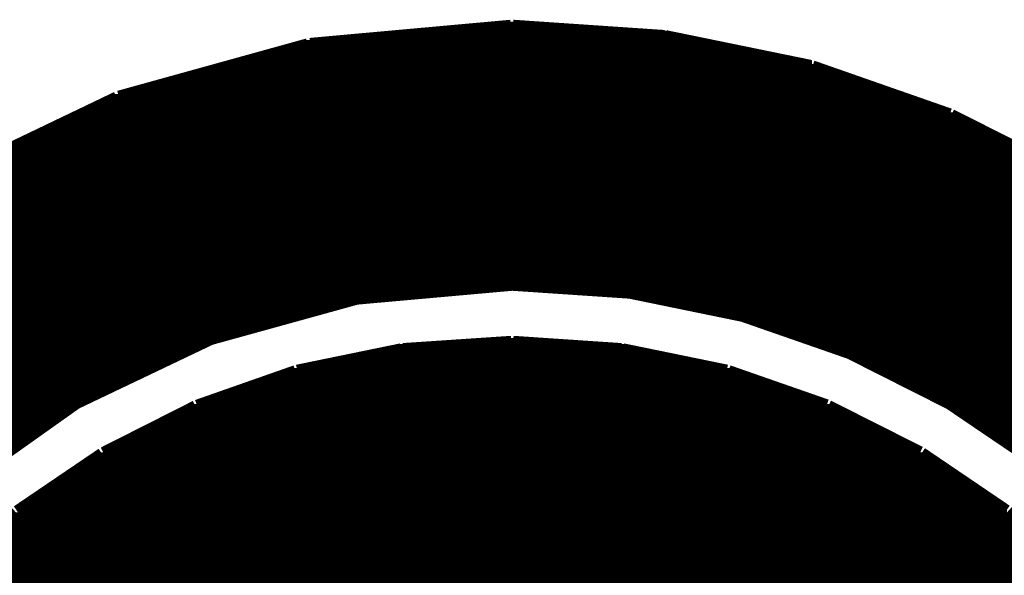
# Model space of a CAD drawing. Extents: x -53 to 531, y -106 to 304.
# Tile 23 of 65: x 153.37 to 156.89, y 9.19 to 11.18. Entities that reach past the tile are written whole.
import ezdxf

# ---------------------------------------------------------------- set-up
doc = ezdxf.new("R2010")
doc.units = 0
doc.layers.add('BOARD_GEOMETRY_SILKSCREEN_TOP', color=1, linetype='CONTINUOUS')

msp = doc.modelspace()

# ---------------------------------------------------------------- linework, layer by layer
at = {"layer": 'BOARD_GEOMETRY_SILKSCREEN_TOP', "const_width": 0.13716}
for points in [[(155.131262, 11.108182), (154.414474, 11.043412)], [(155.131262, 11.108182), (154.414474, 11.043412)], [(155.131262, 11.108182), (154.414474, 11.043412)], [(155.131262, 11.108182), (154.414474, 11.043412)], [(155.670758, 11.071606), (155.131262, 11.108182)], [(155.670758, 11.071606), (155.131262, 11.108182)], [(155.670758, 11.071606), (155.131262, 11.108182)], [(155.670758, 11.071606), (155.131262, 11.108182)], [(154.811984, 11.079226), (155.558744, 11.079226)], [(154.811984, 11.079226), (155.558744, 11.079226)], [(154.93111, 11.089894), (155.39974, 11.089894)], [(154.93111, 11.089894), (155.39974, 11.089894)], [(155.049982, 11.100562), (155.240482, 11.100562)], [(155.049982, 11.100562), (155.240482, 11.100562)], [(156.187648, 10.965688), (155.670758, 11.071606)], [(156.187648, 10.965688), (155.670758, 11.071606)], [(156.187648, 10.965688), (155.670758, 11.071606)], [(156.187648, 10.965688), (155.670758, 11.071606)], [(154.414474, 11.043412), (153.740612, 10.856722)], [(154.414474, 11.043412), (153.740612, 10.856722)], [(154.414474, 11.043412), (153.740612, 10.856722)], [(154.414474, 11.043412), (153.740612, 10.856722)], [(154.389074, 11.036046), (155.843224, 11.036046)], [(154.389074, 11.036046), (155.843224, 11.036046)], [(154.45486, 11.046714), (155.791154, 11.046714)], [(154.45486, 11.046714), (155.791154, 11.046714)], [(154.57424, 11.05789), (155.73883, 11.05789)], [(154.57424, 11.05789), (155.73883, 11.05789)], [(154.693112, 11.068558), (155.686252, 11.068558)], [(154.693112, 11.068558), (155.686252, 11.068558)], [(154.272742, 11.004042), (156.000704, 11.004042)], [(154.272742, 11.004042), (156.000704, 11.004042)], [(154.31135, 11.01471), (155.948126, 11.01471)], [(154.31135, 11.01471), (155.948126, 11.01471)], [(154.350212, 11.025378), (155.895802, 11.025378)], [(154.350212, 11.025378), (155.895802, 11.025378)], [(154.156156, 10.971784), (156.157676, 10.971784)], [(154.156156, 10.971784), (156.157676, 10.971784)], [(154.195018, 10.982452), (156.105098, 10.982452)], [(154.195018, 10.982452), (156.105098, 10.982452)], [(154.23388, 10.99312), (156.052774, 10.99312)], [(154.23388, 10.99312), (156.052774, 10.99312)], [(156.677614, 10.794492), (156.187648, 10.965688)], [(156.677614, 10.794492), (156.187648, 10.965688)], [(156.677614, 10.794492), (156.187648, 10.965688)], [(156.677614, 10.794492), (156.187648, 10.965688)], [(154.040078, 10.939272), (156.262324, 10.939272)], [(154.040078, 10.939272), (156.262324, 10.939272)], [(154.07894, 10.950448), (156.23159, 10.950448)], [(154.07894, 10.950448), (156.23159, 10.950448)], [(154.117294, 10.961116), (156.20111, 10.961116)], [(154.117294, 10.961116), (156.20111, 10.961116)], [(153.884884, 10.8966), (156.385514, 10.8966)], [(153.884884, 10.8966), (156.385514, 10.8966)], [(153.923746, 10.907268), (156.355034, 10.907268)], [(153.923746, 10.907268), (156.355034, 10.907268)], [(153.962608, 10.917936), (156.324046, 10.917936)], [(153.962608, 10.917936), (156.324046, 10.917936)], [(154.001216, 10.928604), (156.293312, 10.928604)], [(154.001216, 10.928604), (156.293312, 10.928604)], [(153.768806, 10.864342), (156.477716, 10.864342)], [(153.768806, 10.864342), (156.477716, 10.864342)], [(153.807668, 10.87501), (156.447236, 10.87501)], [(153.807668, 10.87501), (156.447236, 10.87501)], [(153.846022, 10.885678), (156.416248, 10.885678)], [(153.846022, 10.885678), (156.416248, 10.885678)], [(153.740612, 10.856722), (153.120344, 10.559542)], [(153.740612, 10.856722), (153.120344, 10.559542)], [(153.740612, 10.856722), (153.120344, 10.559542)], [(153.740612, 10.856722), (153.120344, 10.559542)], [(153.689558, 10.83183), (156.570172, 10.83183)], [(153.689558, 10.83183), (156.570172, 10.83183)], [(153.71191, 10.843006), (156.539438, 10.843006)], [(153.71191, 10.843006), (156.539438, 10.843006)], [(153.734516, 10.853674), (156.50845, 10.853674)], [(153.734516, 10.853674), (156.50845, 10.853674)], [(153.599896, 10.789158), (156.68879, 10.789158)], [(153.599896, 10.789158), (156.68879, 10.789158)], [(153.622502, 10.799826), (156.662882, 10.799826)], [(153.622502, 10.799826), (156.662882, 10.799826)], [(153.644854, 10.810494), (156.631894, 10.810494)], [(153.644854, 10.810494), (156.631894, 10.810494)], [(153.666952, 10.821162), (156.60116, 10.821162)], [(153.666952, 10.821162), (156.60116, 10.821162)], [(157.136338, 10.563606), (156.677614, 10.794492)], [(157.136338, 10.563606), (156.677614, 10.794492)], [(157.136338, 10.563606), (156.677614, 10.794492)], [(157.136338, 10.563606), (156.677614, 10.794492)], [(153.53284, 10.7569), (156.752798, 10.7569)], [(153.53284, 10.7569), (156.752798, 10.7569)], [(153.554938, 10.767568), (156.731462, 10.767568)], [(153.554938, 10.767568), (156.731462, 10.767568)], [(153.577544, 10.778236), (156.710126, 10.778236)], [(153.577544, 10.778236), (156.710126, 10.778236)], [(153.46553, 10.724896), (156.816806, 10.724896)], [(153.46553, 10.724896), (156.816806, 10.724896)], [(153.487882, 10.735564), (156.794962, 10.735564)], [(153.487882, 10.735564), (156.794962, 10.735564)], [(153.510488, 10.746232), (156.773626, 10.746232)], [(153.510488, 10.746232), (156.773626, 10.746232)], [(153.397966, 10.692384), (156.880814, 10.692384)], [(153.397966, 10.692384), (156.880814, 10.692384)], [(153.420826, 10.70356), (156.85897, 10.70356)], [(153.420826, 10.70356), (156.85897, 10.70356)], [(153.442924, 10.71372), (156.837634, 10.71372)], [(153.442924, 10.71372), (156.837634, 10.71372)], [(153.308558, 10.649712), (156.96565, 10.649712)], [(153.308558, 10.649712), (156.96565, 10.649712)], [(153.33091, 10.66038), (156.944822, 10.66038)], [(153.33091, 10.66038), (156.944822, 10.66038)], [(153.353516, 10.671048), (156.922978, 10.671048)], [(153.353516, 10.671048), (156.922978, 10.671048)], [(153.375614, 10.681716), (156.901642, 10.681716)], [(153.375614, 10.681716), (156.901642, 10.681716)], [(153.241502, 10.617454), (157.029658, 10.617454)], [(153.241502, 10.617454), (157.029658, 10.617454)], [(153.2636, 10.628122), (157.008322, 10.628122)], [(153.2636, 10.628122), (157.008322, 10.628122)], [(153.285952, 10.63879), (156.986986, 10.63879)], [(153.285952, 10.63879), (156.986986, 10.63879)], [(153.173938, 10.584942), (157.093666, 10.584942)], [(153.173938, 10.584942), (157.093666, 10.584942)], [(153.196544, 10.596118), (157.07233, 10.596118)], [(153.196544, 10.596118), (157.07233, 10.596118)], [(153.218896, 10.606786), (157.050994, 10.606786)], [(153.218896, 10.606786), (157.050994, 10.606786)], [(153.1112, 10.552938), (157.152086, 10.552938)], [(153.1112, 10.552938), (157.152086, 10.552938)], [(153.129488, 10.563606), (157.136338, 10.563606)], [(153.129488, 10.563606), (157.136338, 10.563606)], [(153.151586, 10.574274), (157.115002, 10.574274)], [(153.151586, 10.574274), (157.115002, 10.574274)], [(153.051002, 10.510012), (157.215586, 10.510012)], [(153.051002, 10.510012), (157.215586, 10.510012)], [(153.066242, 10.52068), (157.199584, 10.52068)], [(153.066242, 10.52068), (157.199584, 10.52068)], [(153.081482, 10.531348), (157.18409, 10.531348)], [(153.081482, 10.531348), (157.18409, 10.531348)], [(153.096214, 10.54227), (157.168088, 10.54227)], [(153.096214, 10.54227), (157.168088, 10.54227)], [(153.006044, 10.4775), (157.26283, 10.4775)], [(153.006044, 10.4775), (157.26283, 10.4775)], [(153.021284, 10.488676), (157.247336, 10.488676)], [(153.021284, 10.488676), (157.247336, 10.488676)], [(153.036016, 10.499344), (157.231334, 10.499344)], [(153.036016, 10.499344), (157.231334, 10.499344)], [(152.960578, 10.445496), (157.310582, 10.445496)], [(152.960578, 10.445496), (157.310582, 10.445496)], [(152.975818, 10.456164), (157.29458, 10.456164)], [(152.975818, 10.456164), (157.29458, 10.456164)], [(152.991058, 10.466832), (157.278832, 10.466832)], [(152.991058, 10.466832), (157.278832, 10.466832)], [(152.900888, 10.40257), (157.373828, 10.40257)], [(152.900888, 10.40257), (157.373828, 10.40257)], [(152.91562, 10.413238), (157.357826, 10.413238)], [(152.91562, 10.413238), (157.357826, 10.413238)], [(152.93086, 10.423906), (157.342078, 10.423906)], [(152.93086, 10.423906), (157.342078, 10.423906)], [(152.945846, 10.434828), (157.326584, 10.434828)], [(152.945846, 10.434828), (157.326584, 10.434828)], [(152.855422, 10.370058), (157.421326, 10.370058)], [(152.855422, 10.370058), (157.421326, 10.370058)], [(152.870662, 10.381234), (157.405324, 10.381234)], [(152.870662, 10.381234), (157.405324, 10.381234)], [(152.885902, 10.391902), (157.38983, 10.391902)], [(152.885902, 10.391902), (157.38983, 10.391902)], [(152.810464, 10.338054), (157.46857, 10.338054)], [(152.810464, 10.338054), (157.46857, 10.338054)], [(152.825704, 10.348722), (157.453076, 10.348722)], [(152.825704, 10.348722), (157.453076, 10.348722)], [(152.84069, 10.35939), (157.437074, 10.35939)], [(152.84069, 10.35939), (157.437074, 10.35939)], [(152.765252, 10.305796), (157.516322, 10.305796)], [(152.765252, 10.305796), (157.516322, 10.305796)], [(152.780492, 10.316464), (157.50032, 10.316464)], [(152.780492, 10.316464), (157.50032, 10.316464)], [(152.795732, 10.327386), (157.484572, 10.327386)], [(152.795732, 10.327386), (157.484572, 10.327386)], [(152.705308, 10.262616), (154.959812, 10.262616)], [(152.705308, 10.262616), (154.959812, 10.262616)], [(152.720294, 10.273792), (155.079446, 10.273792)], [(152.720294, 10.273792), (155.079446, 10.273792)], [(152.735534, 10.28446), (157.547818, 10.28446)], [(152.735534, 10.28446), (157.547818, 10.28446)], [(152.750266, 10.295128), (157.532324, 10.295128)], [(152.750266, 10.295128), (157.532324, 10.295128)], [(154.568906, 10.228072), (155.131262, 10.278364)], [(154.568906, 10.228072), (155.131262, 10.278364)], [(154.568906, 10.228072), (155.131262, 10.278364)], [(154.568906, 10.228072), (155.131262, 10.278364)], [(155.131262, 10.278364), (155.557474, 10.249662)], [(155.131262, 10.278364), (155.557474, 10.249662)], [(155.131262, 10.278364), (155.557474, 10.249662)], [(155.131262, 10.278364), (155.557474, 10.249662)], [(155.200858, 10.273792), (157.562296, 10.273792)], [(155.200858, 10.273792), (157.562296, 10.273792)], [(155.360116, 10.262616), (157.574488, 10.262616)], [(155.360116, 10.262616), (157.574488, 10.262616)], [(152.660096, 10.230612), (154.601672, 10.230612)], [(152.660096, 10.230612), (154.601672, 10.230612)], [(152.675336, 10.24128), (154.720798, 10.24128)], [(152.675336, 10.24128), (154.720798, 10.24128)], [(152.690576, 10.251948), (154.840432, 10.251948)], [(152.690576, 10.251948), (154.840432, 10.251948)], [(154.03957, 10.081768), (154.568906, 10.228072)], [(154.03957, 10.081768), (154.568906, 10.228072)], [(154.03957, 10.081768), (154.568906, 10.228072)], [(154.03957, 10.081768), (154.568906, 10.228072)], [(155.519374, 10.251948), (157.58668, 10.251948)], [(155.519374, 10.251948), (157.58668, 10.251948)], [(155.557474, 10.249662), (155.966668, 10.165588)], [(155.557474, 10.249662), (155.966668, 10.165588)], [(155.557474, 10.249662), (155.966668, 10.165588)], [(155.557474, 10.249662), (155.966668, 10.165588)], [(155.597606, 10.24128), (157.598872, 10.24128)], [(155.597606, 10.24128), (157.598872, 10.24128)], [(155.649676, 10.230612), (157.611064, 10.230612)], [(155.649676, 10.230612), (157.611064, 10.230612)], [(152.615138, 10.198608), (154.46248, 10.198608)], [(152.615138, 10.198608), (154.46248, 10.198608)], [(152.62987, 10.209022), (154.501342, 10.209022)], [(152.62987, 10.209022), (154.501342, 10.209022)], [(152.64511, 10.219944), (154.540712, 10.219944)], [(152.64511, 10.219944), (154.540712, 10.219944)], [(155.702254, 10.219944), (157.623002, 10.219944)], [(155.702254, 10.219944), (157.623002, 10.219944)], [(155.754832, 10.209022), (157.635194, 10.209022)], [(155.754832, 10.209022), (157.635194, 10.209022)], [(155.806648, 10.198608), (157.64764, 10.198608)], [(155.806648, 10.198608), (157.64764, 10.198608)], [(152.569672, 10.16635), (154.345894, 10.16635)], [(152.569672, 10.16635), (154.345894, 10.16635)], [(152.584912, 10.177018), (154.384756, 10.177018)], [(152.584912, 10.177018), (154.384756, 10.177018)], [(152.600152, 10.187686), (154.423618, 10.187686)], [(152.600152, 10.187686), (154.423618, 10.187686)], [(155.859226, 10.187686), (157.659578, 10.187686)], [(155.859226, 10.187686), (157.659578, 10.187686)], [(155.911804, 10.177018), (157.67177, 10.177018)], [(155.911804, 10.177018), (157.67177, 10.177018)], [(155.964128, 10.16635), (157.683962, 10.16635)], [(155.964128, 10.16635), (157.683962, 10.16635)], [(155.966668, 10.165588), (156.354272, 10.030714)], [(155.966668, 10.165588), (156.354272, 10.030714)], [(155.966668, 10.165588), (156.354272, 10.030714)], [(155.966668, 10.165588), (156.354272, 10.030714)], [(152.313386, 10.12317), (154.190192, 10.12317)], [(152.313386, 10.12317), (154.190192, 10.12317)], [(152.333452, 10.134346), (154.229054, 10.134346)], [(152.333452, 10.134346), (154.229054, 10.134346)], [(152.398222, 10.145014), (154.26817, 10.145014)], [(152.398222, 10.145014), (154.26817, 10.145014)], [(152.494996, 10.155682), (154.307032, 10.155682)], [(152.494996, 10.155682), (154.307032, 10.155682)], [(155.996132, 10.155682), (157.696154, 10.155682)], [(155.996132, 10.155682), (157.696154, 10.155682)], [(156.026866, 10.145014), (157.708346, 10.145014)], [(156.026866, 10.145014), (157.708346, 10.145014)], [(156.057346, 10.134346), (157.72003, 10.134346)], [(156.057346, 10.134346), (157.72003, 10.134346)], [(156.088334, 10.12317), (157.732222, 10.12317)], [(156.088334, 10.12317), (157.732222, 10.12317)], [(152.251918, 10.091166), (154.073606, 10.091166)], [(152.251918, 10.091166), (154.073606, 10.091166)], [(152.272238, 10.101834), (154.112468, 10.101834)], [(152.272238, 10.101834), (154.112468, 10.101834)], [(152.292812, 10.112502), (154.15133, 10.112502)], [(152.292812, 10.112502), (154.15133, 10.112502)], [(156.119068, 10.112502), (157.744414, 10.112502)], [(156.119068, 10.112502), (157.744414, 10.112502)], [(156.150056, 10.101834), (157.756606, 10.101834)], [(156.150056, 10.101834), (157.756606, 10.101834)], [(156.180536, 10.091166), (157.768798, 10.091166)], [(156.180536, 10.091166), (157.768798, 10.091166)], [(152.190704, 10.058908), (153.991564, 10.058908)], [(152.190704, 10.058908), (153.991564, 10.058908)], [(152.21077, 10.069576), (154.01417, 10.069576)], [(152.21077, 10.069576), (154.01417, 10.069576)], [(152.231344, 10.080498), (154.03703, 10.080498)], [(152.231344, 10.080498), (154.03703, 10.080498)], [(153.552652, 9.849612), (154.03957, 10.081768)], [(153.552652, 9.849612), (154.03957, 10.081768)], [(153.552652, 9.849612), (154.03957, 10.081768)], [(153.552652, 9.849612), (154.03957, 10.081768)], [(156.21127, 10.080498), (157.78099, 10.080498)], [(156.21127, 10.080498), (157.78099, 10.080498)], [(156.242258, 10.069576), (157.793182, 10.069576)], [(156.242258, 10.069576), (157.793182, 10.069576)], [(156.272992, 10.058908), (157.805374, 10.058908)], [(156.272992, 10.058908), (157.805374, 10.058908)], [(152.130506, 10.015728), (153.901394, 10.015728)], [(152.130506, 10.015728), (153.901394, 10.015728)], [(152.13965, 10.026904), (153.924254, 10.026904)], [(152.13965, 10.026904), (153.924254, 10.026904)], [(152.14981, 10.037572), (153.946606, 10.037572)], [(152.14981, 10.037572), (153.946606, 10.037572)], [(152.17013, 10.04824), (153.969212, 10.04824)], [(152.17013, 10.04824), (153.969212, 10.04824)], [(156.30398, 10.04824), (157.817312, 10.04824)], [(156.30398, 10.04824), (157.817312, 10.04824)], [(156.334714, 10.037572), (157.829504, 10.037572)], [(156.334714, 10.037572), (157.829504, 10.037572)], [(156.354272, 10.030714), (156.716476, 9.847834)], [(156.354272, 10.030714), (156.716476, 9.847834)], [(156.354272, 10.030714), (156.716476, 9.847834)], [(156.354272, 10.030714), (156.716476, 9.847834)], [(156.361892, 10.026904), (157.841696, 10.026904)], [(156.361892, 10.026904), (157.841696, 10.026904)], [(156.383482, 10.015728), (157.853888, 10.015728)], [(156.383482, 10.015728), (157.853888, 10.015728)], [(152.102312, 9.983724), (153.83383, 9.983724)], [(152.102312, 9.983724), (153.83383, 9.983724)], [(152.111456, 9.994392), (153.856436, 9.994392)], [(152.111456, 9.994392), (153.856436, 9.994392)], [(152.120854, 10.00506), (153.879296, 10.00506)], [(152.120854, 10.00506), (153.879296, 10.00506)], [(155.132024, 9.980422), (154.745182, 9.954514)], [(155.517596, 9.954514), (155.132024, 9.980422)], [(156.404564, 10.00506), (157.86608, 10.00506)], [(156.404564, 10.00506), (157.86608, 10.00506)], [(156.4259, 9.994392), (157.877764, 9.994392)], [(156.4259, 9.994392), (157.877764, 9.994392)], [(156.447236, 9.983724), (157.890464, 9.983724)], [(156.447236, 9.983724), (157.890464, 9.983724)], [(152.07361, 9.951466), (153.76652, 9.951466)], [(152.07361, 9.951466), (153.76652, 9.951466)], [(152.083262, 9.962134), (153.788872, 9.962134)], [(152.083262, 9.962134), (153.788872, 9.962134)], [(152.09266, 9.973056), (153.811478, 9.973056)], [(152.09266, 9.973056), (153.811478, 9.973056)], [(154.745182, 9.954514), (154.374088, 9.878314)], [(154.730704, 9.951466), (155.532836, 9.951466)], [(154.860244, 9.962134), (155.404312, 9.962134)], [(155.019502, 9.973056), (155.2448, 9.973056)], [(155.887928, 9.878568), (155.517596, 9.954514)], [(156.468572, 9.973056), (157.902656, 9.973056)], [(156.468572, 9.973056), (157.902656, 9.973056)], [(156.489908, 9.962134), (157.91434, 9.962134)], [(156.489908, 9.962134), (157.91434, 9.962134)], [(156.511244, 9.951466), (157.926532, 9.951466)], [(156.511244, 9.951466), (157.926532, 9.951466)], [(152.045924, 9.919462), (153.698702, 9.919462)], [(152.045924, 9.919462), (153.698702, 9.919462)], [(152.055068, 9.93013), (153.721562, 9.93013)], [(152.055068, 9.93013), (153.721562, 9.93013)], [(152.064466, 9.940798), (153.74366, 9.940798)], [(152.064466, 9.940798), (153.74366, 9.940798)], [(154.57424, 9.919462), (155.689808, 9.919462)], [(154.62631, 9.93013), (155.637484, 9.93013)], [(154.678634, 9.940798), (155.584906, 9.940798)], [(156.53258, 9.940798), (157.938724, 9.940798)], [(156.53258, 9.940798), (157.938724, 9.940798)], [(156.553916, 9.93013), (157.948376, 9.93013)], [(156.553916, 9.93013), (157.948376, 9.93013)], [(156.574744, 9.919462), (157.957774, 9.919462)], [(156.574744, 9.919462), (157.957774, 9.919462)], [(152.008078, 9.876282), (153.608786, 9.876282)], [(152.008078, 9.876282), (153.608786, 9.876282)], [(152.01773, 9.88695), (153.631138, 9.88695)], [(152.01773, 9.88695), (153.631138, 9.88695)], [(152.026874, 9.897618), (153.653744, 9.897618)], [(152.026874, 9.897618), (153.653744, 9.897618)], [(152.036272, 9.908286), (153.676096, 9.908286)], [(152.036272, 9.908286), (153.676096, 9.908286)], [(154.374088, 9.878314), (154.022806, 9.755124)], [(154.368754, 9.876282), (155.894278, 9.876282)], [(154.417268, 9.88695), (155.84678, 9.88695)], [(154.469338, 9.897618), (155.794202, 9.897618)], [(154.521916, 9.908286), (155.741878, 9.908286)], [(156.238448, 9.756394), (155.887928, 9.878568)], [(156.59608, 9.908286), (157.966918, 9.908286)], [(156.59608, 9.908286), (157.966918, 9.908286)], [(156.617924, 9.897618), (157.97657, 9.897618)], [(156.617924, 9.897618), (157.97657, 9.897618)], [(156.638752, 9.88695), (157.985968, 9.88695)], [(156.638752, 9.88695), (157.985968, 9.88695)], [(156.660088, 9.876282), (157.995112, 9.876282)], [(156.660088, 9.876282), (157.995112, 9.876282)], [(151.994362, 9.844024), (153.544778, 9.844024)], [(151.994362, 9.844024), (153.544778, 9.844024)], [(151.998172, 9.854692), (153.563828, 9.854692)], [(151.998172, 9.854692), (153.563828, 9.854692)], [(152.001982, 9.865614), (153.58618, 9.865614)], [(152.001982, 9.865614), (153.58618, 9.865614)], [(153.116534, 9.54024), (153.552652, 9.849612)], [(153.116534, 9.54024), (153.552652, 9.849612)], [(153.116534, 9.54024), (153.552652, 9.849612)], [(153.116534, 9.54024), (153.552652, 9.849612)], [(154.27706, 9.844024), (155.986988, 9.844024)], [(154.30754, 9.854692), (155.956, 9.854692)], [(154.33802, 9.865614), (155.925266, 9.865614)], [(156.681424, 9.865614), (158.004764, 9.865614)], [(156.681424, 9.865614), (158.004764, 9.865614)], [(156.70276, 9.854692), (158.013908, 9.854692)], [(156.70276, 9.854692), (158.013908, 9.854692)], [(156.716476, 9.847834), (157.050232, 9.62152)], [(156.716476, 9.847834), (157.050232, 9.62152)], [(156.716476, 9.847834), (157.050232, 9.62152)], [(156.716476, 9.847834), (157.050232, 9.62152)], [(156.722318, 9.844024), (158.023306, 9.844024)], [(156.722318, 9.844024), (158.023306, 9.844024)], [(151.982932, 9.81202), (153.499312, 9.81202)], [(151.982932, 9.81202), (153.499312, 9.81202)], [(151.986742, 9.822688), (153.514552, 9.822688)], [(151.986742, 9.822688), (153.514552, 9.822688)], [(151.990552, 9.833356), (153.529792, 9.833356)], [(151.990552, 9.833356), (153.529792, 9.833356)], [(154.184858, 9.81202), (156.07919, 9.81202)], [(154.215338, 9.822688), (156.048202, 9.822688)], [(154.246072, 9.833356), (156.017722, 9.833356)], [(156.737812, 9.833356), (158.032958, 9.833356)], [(156.737812, 9.833356), (158.032958, 9.833356)], [(156.753814, 9.822688), (158.042356, 9.822688)], [(156.753814, 9.822688), (158.042356, 9.822688)], [(156.769816, 9.81202), (158.0515, 9.81202)], [(156.769816, 9.81202), (158.0515, 9.81202)], [(151.971502, 9.779508), (153.4541, 9.779508)], [(151.971502, 9.779508), (153.4541, 9.779508)], [(151.975312, 9.790176), (153.468832, 9.790176)], [(151.975312, 9.790176), (153.468832, 9.790176)], [(151.979122, 9.800844), (153.484072, 9.800844)], [(151.979122, 9.800844), (153.484072, 9.800844)], [(154.092148, 9.779508), (156.171646, 9.779508)], [(154.123136, 9.790176), (156.140912, 9.790176)], [(154.15387, 9.800844), (156.109924, 9.800844)], [(156.785564, 9.800844), (158.061152, 9.800844)], [(156.785564, 9.800844), (158.061152, 9.800844)], [(156.801058, 9.790176), (158.07055, 9.790176)], [(156.801058, 9.790176), (158.07055, 9.790176)], [(156.81706, 9.779508), (158.079694, 9.779508)], [(156.81706, 9.779508), (158.079694, 9.779508)], [(151.956008, 9.736582), (153.393394, 9.736582)], [(151.956008, 9.736582), (153.393394, 9.736582)], [(151.960072, 9.74725), (153.40838, 9.74725)], [(151.960072, 9.74725), (153.40838, 9.74725)], [(151.963882, 9.758172), (153.42362, 9.758172)], [(151.963882, 9.758172), (153.42362, 9.758172)], [(151.967438, 9.76884), (153.43886, 9.76884)], [(151.967438, 9.76884), (153.43886, 9.76884)], [(154.022806, 9.755124), (153.694384, 9.589008)], [(153.985976, 9.736582), (156.277564, 9.736582)], [(154.007312, 9.74725), (156.255974, 9.74725)], [(154.031188, 9.758172), (156.233114, 9.758172)], [(154.061668, 9.76884), (156.202126, 9.76884)], [(156.566362, 9.59104), (156.238448, 9.756394)], [(156.833062, 9.76884), (158.089346, 9.76884)], [(156.833062, 9.76884), (158.089346, 9.76884)], [(156.84881, 9.758172), (158.098744, 9.758172)], [(156.84881, 9.758172), (158.098744, 9.758172)], [(156.864812, 9.74725), (158.108396, 9.74725)], [(156.864812, 9.74725), (158.108396, 9.74725)], [(156.880306, 9.736582), (158.11754, 9.736582)], [(156.880306, 9.736582), (158.11754, 9.736582)], [(151.944578, 9.704578), (153.347674, 9.704578)], [(151.944578, 9.704578), (153.347674, 9.704578)], [(151.948642, 9.715246), (153.362914, 9.715246)], [(151.948642, 9.715246), (153.362914, 9.715246)], [(151.952452, 9.725914), (153.378154, 9.725914)], [(151.952452, 9.725914), (153.378154, 9.725914)], [(153.922222, 9.704578), (156.341318, 9.704578)], [(153.943558, 9.715246), (156.319982, 9.715246)], [(153.964894, 9.725914), (156.2989, 9.725914)], [(156.896054, 9.725914), (158.126938, 9.725914)], [(156.896054, 9.725914), (158.126938, 9.725914)], [(156.912056, 9.715246), (158.136082, 9.715246)], [(156.912056, 9.715246), (158.136082, 9.715246)], [(156.928058, 9.704578), (158.145734, 9.704578)], [(156.928058, 9.704578), (158.145734, 9.704578)], [(151.937212, 9.682734), (153.317702, 9.682734)], [(151.937212, 9.682734), (153.317702, 9.682734)], [(151.940768, 9.693402), (153.332942, 9.693402)], [(151.940768, 9.693402), (153.332942, 9.693402)], [(153.858722, 9.672574), (156.405326, 9.672574)], [(153.87955, 9.682734), (156.38399, 9.682734)], [(153.900886, 9.693402), (156.362908, 9.693402)], [(156.943552, 9.693402), (158.155132, 9.693402)], [(156.943552, 9.693402), (158.155132, 9.693402)], [(153.773632, 9.629394), (156.490924, 9.629394)], [(153.794714, 9.639808), (156.469334, 9.639808)], [(153.816304, 9.65073), (156.447998, 9.65073)], [(153.837386, 9.661398), (156.426916, 9.661398)], [(153.710132, 9.597136), (156.554678, 9.597136)], [(153.73096, 9.607804), (156.533342, 9.607804)], [(153.752296, 9.618726), (156.512006, 9.618726)], [(153.694384, 9.589008), (153.39187, 9.383776)], [(153.65857, 9.565132), (156.605224, 9.565132)], [(153.674318, 9.5758), (156.589222, 9.5758)], [(153.689812, 9.586468), (156.573728, 9.586468)], [(156.868622, 9.386062), (156.566362, 9.59104)], [(153.611072, 9.53262), (156.652468, 9.53262)], [(153.627074, 9.543288), (156.636974, 9.543288)], [(153.642568, 9.553956), (156.621226, 9.553956)], [(153.54808, 9.489694), (156.716222, 9.489694)], [(153.563828, 9.500362), (156.70022, 9.500362)], [(153.57983, 9.511284), (156.684218, 9.511284)], [(153.595324, 9.521952), (156.66847, 9.521952)], [(153.500582, 9.45769), (156.763466, 9.45769)], [(153.516584, 9.468358), (156.747464, 9.468358)], [(153.532078, 9.479026), (156.731716, 9.479026)], [(153.453338, 9.425178), (156.810964, 9.425178)], [(153.468832, 9.435846), (156.794962, 9.435846)], [(153.484834, 9.446514), (156.779468, 9.446514)], [(153.39187, 9.383776), (153.119074, 9.14146)], [(153.406094, 9.39292), (156.858208, 9.39292)], [(153.421588, 9.403842), (156.842714, 9.403842)], [(153.437336, 9.41451), (156.826712, 9.41451)], [(157.14091, 9.14527), (156.868622, 9.386062)], [(153.354278, 9.350248), (156.909262, 9.350248)], [(153.36647, 9.360916), (156.89707, 9.360916)], [(153.378662, 9.371584), (156.884878, 9.371584)], [(153.390346, 9.382252), (156.872686, 9.382252)], [(153.317956, 9.317736), (156.945838, 9.317736)], [(153.329894, 9.328404), (156.933646, 9.328404)], [(153.342086, 9.339072), (156.921454, 9.339072)], [(153.28138, 9.285478), (156.98216, 9.285478)], [(153.293572, 9.2964), (156.969968, 9.2964)], [(153.305764, 9.307068), (156.957776, 9.307068)], [(153.233374, 9.242806), (157.030928, 9.242806)], [(153.245312, 9.253474), (157.018736, 9.253474)], [(153.257504, 9.264142), (157.006544, 9.264142)], [(153.269188, 9.27481), (156.994352, 9.27481)], [(153.196798, 9.210294), (157.066996, 9.210294)], [(153.208736, 9.220962), (157.054804, 9.220962)], [(153.220928, 9.23163), (157.04312, 9.23163)], [(153.16073, 9.178036), (157.103572, 9.178036)], [(153.172922, 9.188958), (157.09138, 9.188958)], [(153.184606, 9.199626), (157.079188, 9.199626)], [(153.124154, 9.146032), (157.140148, 9.146032)], [(153.136346, 9.1567), (157.127956, 9.1567)], [(153.148538, 9.167368), (157.11551, 9.167368)], [(153.11374, 9.135364), (157.1498, 9.135364)]]:
    msp.add_lwpolyline(points, dxfattribs=at)

doc.saveas('drawing.dxf')
